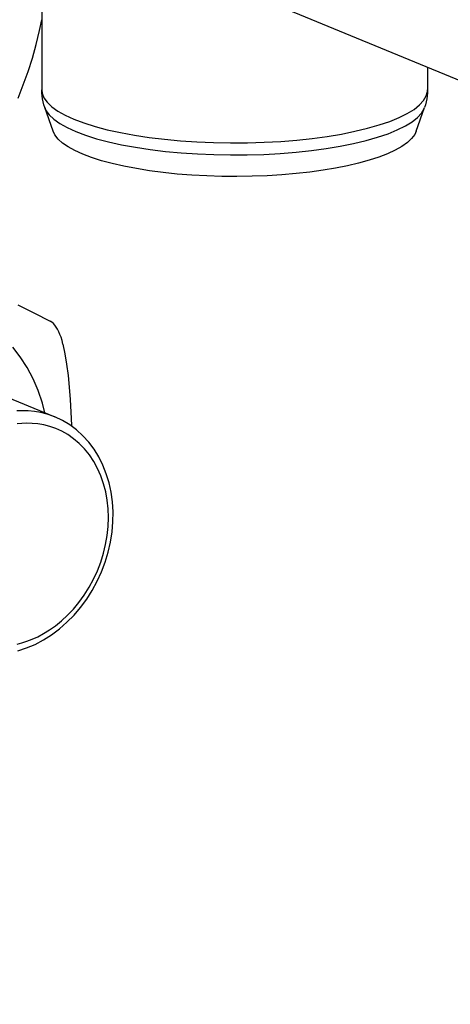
# Model space of a CAD drawing. Header units: inches. Extents: x 0 to 97.1, y 0 to 62.9.
# Tile 8 of 13: x 35.6 to 37.1, y 54.8 to 58.2. Entities that reach past the tile are written whole.
import ezdxf

# ---------------------------------------------------------------- set-up
doc = ezdxf.new("R2010")
doc.units = ezdxf.units.IN
doc.header["$LTSCALE"] = 5.342857
doc.header["$MEASUREMENT"] = 0
doc.layers.get('0').update_dxf_attribs({"linetype": 'CONTINUOUS'})

msp = doc.modelspace()

# ---------------------------------------------------------------- linework, layer by layer
at = {"color": 7, "linetype": 'Continuous'}
for p, q in [((35.5553, 58.6651), (44.8029, 54.8398)), ((35.7145, 58.5993), (35.7144, 57.9752)), ((35.7068, 58.1783), (35.7144, 58.2155)), ((35.6953, 58.1313), (35.7068, 58.1783)), ((35.6822, 58.0845), (35.6953, 58.1313)), ((35.6674, 58.0382), (35.6822, 58.0845)), ((35.651, 57.9923), (35.6674, 58.0382)), ((37.0358, 58.0527), (37.0358, 57.9749)), ((35.633, 57.9471), (35.651, 57.9923)), ((35.7147, 57.965), (35.7144, 57.9752)), ((35.7144, 57.9752), (35.7156, 57.964)), ((37.0316, 57.9545), (37.0356, 57.9702)), ((37.0358, 57.9749), (37.0355, 57.9647)), ((37.0356, 57.9702), (37.0358, 57.9749)), ((35.7155, 57.9548), (35.7147, 57.965)), ((35.7169, 57.9446), (35.7155, 57.9548)), ((35.7156, 57.964), (35.7217, 57.9483)), ((35.7189, 57.9345), (35.7169, 57.9446)), ((35.7215, 57.9245), (35.7189, 57.9345)), ((35.7217, 57.9483), (35.7327, 57.9327)), ((37.0086, 57.9234), (37.0226, 57.9388)), ((37.0226, 57.9388), (37.0316, 57.9545)), ((37.0312, 57.9343), (37.0286, 57.9243)), ((37.0332, 57.9444), (37.0312, 57.9343)), ((37.0346, 57.9545), (37.0332, 57.9444)), ((37.0355, 57.9647), (37.0346, 57.9545)), ((35.7247, 57.9146), (35.7215, 57.9245)), ((35.7529, 57.8335), (35.7247, 57.9146)), ((35.7247, 57.9146), (35.7289, 57.9051)), ((35.7289, 57.9051), (35.7399, 57.8897)), ((35.7327, 57.9327), (35.7487, 57.9174)), ((35.7487, 57.9174), (35.7695, 57.9025)), ((35.7695, 57.9025), (35.795, 57.8883)), ((36.9665, 57.894), (36.9899, 57.9085)), ((36.9899, 57.9085), (37.0086, 57.9234)), ((36.9972, 57.8333), (37.0255, 57.9144)), ((37.0154, 57.8958), (37.0243, 57.9112)), ((37.0243, 57.9112), (37.0255, 57.9144)), ((37.0286, 57.9243), (37.0255, 57.9144)), ((35.7399, 57.8897), (35.7557, 57.8746)), ((35.7557, 57.8746), (35.7762, 57.8599)), ((35.795, 57.8883), (35.8248, 57.8747)), ((35.8248, 57.8747), (35.8589, 57.8618)), ((36.8705, 57.8549), (36.9066, 57.8671)), ((36.9066, 57.8671), (36.9387, 57.8802)), ((36.9387, 57.8802), (36.9665, 57.894)), ((36.96, 57.8515), (36.9831, 57.8658)), ((36.9831, 57.8658), (37.0016, 57.8806)), ((37.0016, 57.8806), (37.0154, 57.8958)), ((35.7592, 57.8206), (35.7529, 57.8335)), ((35.7762, 57.8599), (35.8014, 57.8458)), ((35.8014, 57.8458), (35.8309, 57.8323)), ((35.8309, 57.8323), (35.8646, 57.8196)), ((35.8589, 57.8618), (35.8969, 57.8498)), ((35.8969, 57.8498), (35.9386, 57.8388)), ((35.9386, 57.8388), (35.9837, 57.8289)), ((36.7408, 57.8238), (36.7873, 57.8331)), ((36.7873, 57.8331), (36.8306, 57.8435)), ((36.8306, 57.8435), (36.8705, 57.8549)), ((36.9007, 57.8249), (36.9324, 57.8378)), ((36.9324, 57.8378), (36.96, 57.8515)), ((36.9972, 57.8333), (36.992, 57.8221)), ((35.7702, 57.8066), (35.7592, 57.8206)), ((35.7853, 57.793), (35.7702, 57.8066)), ((35.8646, 57.8196), (35.9022, 57.8078)), ((35.9022, 57.8078), (35.9435, 57.7969)), ((35.9837, 57.8289), (36.0317, 57.82)), ((36.0317, 57.82), (36.0824, 57.8123)), ((36.0824, 57.8123), (36.1353, 57.8059)), ((36.1353, 57.8059), (36.19, 57.8008)), ((36.19, 57.8008), (36.2462, 57.797)), ((36.4763, 57.7956), (36.533, 57.7987)), ((36.533, 57.7987), (36.588, 57.8032)), ((36.588, 57.8032), (36.6412, 57.8088)), ((36.6412, 57.8088), (36.6923, 57.8157)), ((36.6923, 57.8157), (36.7408, 57.8238)), ((36.7827, 57.7912), (36.8256, 57.8015)), ((36.8256, 57.8015), (36.865, 57.8128)), ((36.865, 57.8128), (36.9007, 57.8249)), ((36.9815, 57.8082), (36.9669, 57.7945)), ((36.992, 57.8221), (36.9815, 57.8082)), ((35.8045, 57.7797), (35.7853, 57.793)), ((35.8276, 57.767), (35.8045, 57.7797)), ((35.8546, 57.7548), (35.8276, 57.767)), ((35.9435, 57.7969), (35.988, 57.787)), ((35.988, 57.787), (36.0355, 57.7783)), ((36.0355, 57.7783), (36.0856, 57.7707)), ((36.0856, 57.7707), (36.1379, 57.7644)), ((36.1379, 57.7644), (36.1921, 57.7593)), ((36.2462, 57.797), (36.3033, 57.7946)), ((36.3033, 57.7946), (36.361, 57.7935)), ((36.361, 57.7935), (36.4188, 57.7939)), ((36.4188, 57.7939), (36.4763, 57.7956)), ((36.5856, 57.7616), (36.6382, 57.7672)), ((36.6382, 57.7672), (36.6887, 57.7741)), ((36.6887, 57.7741), (36.7367, 57.782)), ((36.7367, 57.782), (36.7827, 57.7912)), ((36.9255, 57.7683), (36.899, 57.756)), ((36.9481, 57.7811), (36.9255, 57.7683)), ((36.9669, 57.7945), (36.9481, 57.7811)), ((35.8851, 57.7432), (35.8546, 57.7548)), ((35.9189, 57.7324), (35.8851, 57.7432)), ((35.956, 57.7224), (35.9189, 57.7324)), ((36.1921, 57.7593), (36.2476, 57.7556)), ((36.2476, 57.7556), (36.3041, 57.7532)), ((36.3041, 57.7532), (36.3611, 57.7521)), ((36.3611, 57.7521), (36.4183, 57.7525)), ((36.4183, 57.7525), (36.4752, 57.7542)), ((36.4752, 57.7542), (36.5312, 57.7573)), ((36.5312, 57.7573), (36.5856, 57.7616)), ((36.836, 57.7337), (36.8, 57.7237)), ((36.8691, 57.7445), (36.836, 57.7337)), ((36.899, 57.756), (36.8691, 57.7445)), ((35.9959, 57.7133), (35.956, 57.7224)), ((36.0384, 57.7051), (35.9959, 57.7133)), ((36.0833, 57.6979), (36.0384, 57.7051)), ((36.1301, 57.6918), (36.0833, 57.6979)), ((36.6781, 57.6995), (36.6331, 57.6933)), ((36.721, 57.7067), (36.6781, 57.6995)), ((36.7617, 57.7147), (36.721, 57.7067)), ((36.8, 57.7237), (36.7617, 57.7147)), ((36.1786, 57.6867), (36.1301, 57.6918)), ((36.2285, 57.6828), (36.1786, 57.6867)), ((36.2795, 57.6801), (36.2285, 57.6828)), ((36.3311, 57.6784), (36.2795, 57.6801)), ((36.3831, 57.678), (36.3311, 57.6784)), ((36.435, 57.6788), (36.3831, 57.678)), ((36.4864, 57.6807), (36.435, 57.6788)), ((36.5368, 57.6838), (36.4864, 57.6807)), ((36.5858, 57.688), (36.5368, 57.6838)), ((36.6331, 57.6933), (36.5858, 57.688)), ((35.6325, 57.2378), (35.6823, 57.2132)), ((35.6823, 57.2132), (35.7052, 57.2018)), ((35.7052, 57.2018), (35.7254, 57.1915)), ((35.7254, 57.1915), (35.7435, 57.1823)), ((35.7492, 57.1786), (35.7435, 57.1823)), ((35.7545, 57.1738), (35.7492, 57.1786)), ((35.7595, 57.1681), (35.7545, 57.1738)), ((35.7641, 57.1616), (35.7595, 57.1681)), ((35.7684, 57.1542), (35.7641, 57.1616)), ((35.7726, 57.1461), (35.7684, 57.1542)), ((35.7766, 57.137), (35.7726, 57.1461)), ((35.7803, 57.1269), (35.7766, 57.137)), ((35.7838, 57.1157), (35.7803, 57.1269)), ((35.6407, 57.0594), (35.6148, 57.0927)), ((35.7868, 57.1035), (35.7838, 57.1157)), ((35.7868, 57.1035), (35.7935, 57.07)), ((35.2388, 57.0693), (35.7597, 56.8539)), ((35.664, 57.0234), (35.6407, 57.0594)), ((35.7935, 57.07), (35.7993, 57.0342)), ((35.6845, 56.9849), (35.664, 57.0234)), ((35.7993, 57.0342), (35.8043, 56.9959)), ((35.8043, 56.9959), (35.8085, 56.9556)), ((35.7021, 56.9441), (35.6845, 56.9849)), ((35.8085, 56.9556), (35.8118, 56.9136)), ((35.7166, 56.9013), (35.7021, 56.9441)), ((35.725, 56.8682), (35.7166, 56.9013)), ((35.8118, 56.9136), (35.8142, 56.8704)), ((35.6482, 56.875), (35.6294, 56.8742)), ((35.6681, 56.8746), (35.6482, 56.875)), ((35.6891, 56.8726), (35.6681, 56.8746)), ((35.7109, 56.8689), (35.6891, 56.8726)), ((35.7332, 56.8633), (35.7109, 56.8689)), ((35.7558, 56.8554), (35.7332, 56.8633)), ((35.7596, 56.8539), (35.7558, 56.8554)), ((35.7857, 56.8415), (35.7597, 56.8539)), ((35.8142, 56.8704), (35.8159, 56.826)), ((35.6463, 56.8313), (35.6304, 56.8298)), ((35.6636, 56.832), (35.6463, 56.8313)), ((35.6819, 56.8317), (35.6636, 56.832)), ((35.7011, 56.8299), (35.6819, 56.8317)), ((35.721, 56.8265), (35.7011, 56.8299)), ((35.7415, 56.8213), (35.721, 56.8265)), ((35.7622, 56.8141), (35.7415, 56.8213)), ((35.8105, 56.8266), (35.7857, 56.8415)), ((35.8338, 56.8092), (35.8105, 56.8266)), ((35.8159, 56.826), (35.816, 56.8225)), ((35.783, 56.8048), (35.7622, 56.8141)), ((35.8035, 56.7932), (35.783, 56.8048)), ((35.8236, 56.7793), (35.8035, 56.7932)), ((35.8555, 56.7894), (35.8338, 56.8092)), ((35.8756, 56.7673), (35.8555, 56.7894)), ((35.8428, 56.763), (35.8236, 56.7793)), ((35.8609, 56.7444), (35.8428, 56.763)), ((35.8937, 56.7431), (35.8756, 56.7673)), ((35.8776, 56.7238), (35.8609, 56.7444)), ((35.8927, 56.7012), (35.8776, 56.7238)), ((35.9098, 56.7169), (35.8937, 56.7431)), ((35.9059, 56.6771), (35.8927, 56.7012)), ((35.9238, 56.689), (35.9098, 56.7169)), ((35.9356, 56.6593), (35.9238, 56.689)), ((35.9171, 56.6516), (35.9059, 56.6771)), ((35.9263, 56.6249), (35.9171, 56.6516)), ((35.945, 56.6282), (35.9356, 56.6593)), ((35.9335, 56.5971), (35.9263, 56.6249)), ((35.952, 56.596), (35.945, 56.6282)), ((35.9387, 56.5684), (35.9335, 56.5971)), ((35.9566, 56.5628), (35.952, 56.596)), ((35.9418, 56.5388), (35.9387, 56.5684)), ((35.9587, 56.5289), (35.9566, 56.5628)), ((35.9428, 56.5086), (35.9418, 56.5388)), ((35.9582, 56.4944), (35.9587, 56.5289)), ((35.9417, 56.4781), (35.9428, 56.5086)), ((35.9553, 56.4597), (35.9582, 56.4944)), ((35.9385, 56.4474), (35.9417, 56.4781)), ((35.9499, 56.4249), (35.9553, 56.4597)), ((35.9259, 56.3863), (35.9332, 56.4168)), ((35.9332, 56.4168), (35.9385, 56.4474)), ((35.942, 56.3904), (35.9499, 56.4249)), ((35.9166, 56.3563), (35.9259, 56.3863)), ((35.9318, 56.3564), (35.942, 56.3904)), ((35.9052, 56.3267), (35.9166, 56.3563)), ((35.9192, 56.323), (35.9318, 56.3564)), ((35.8919, 56.2978), (35.9052, 56.3267)), ((35.9044, 56.2905), (35.9192, 56.323)), ((35.8768, 56.2698), (35.8919, 56.2978)), ((35.8874, 56.2592), (35.9044, 56.2905)), ((35.86, 56.2431), (35.8768, 56.2698)), ((35.8685, 56.2293), (35.8874, 56.2592)), ((35.8226, 56.1949), (35.8418, 56.218)), ((35.8418, 56.218), (35.86, 56.2431)), ((35.8476, 56.2009), (35.8685, 56.2293)), ((35.8025, 56.1737), (35.8226, 56.1949)), ((35.825, 56.1743), (35.8476, 56.2009)), ((35.7613, 56.138), (35.782, 56.1548)), ((35.7751, 56.1271), (35.8007, 56.1496)), ((35.782, 56.1548), (35.8025, 56.1737)), ((35.8007, 56.1496), (35.825, 56.1743)), ((35.7004, 56.1003), (35.7202, 56.1108)), ((35.7202, 56.1108), (35.7406, 56.1234)), ((35.7406, 56.1234), (35.7613, 56.138)), ((35.7481, 56.1069), (35.7751, 56.1271)), ((35.6301, 56.0748), (35.6459, 56.0791)), ((35.6459, 56.0791), (35.663, 56.0846)), ((35.663, 56.0846), (35.6812, 56.0916)), ((35.6812, 56.0916), (35.7004, 56.1003)), ((35.6914, 56.074), (35.7202, 56.0891)), ((35.7202, 56.0891), (35.7481, 56.1069)), ((35.6323, 56.0519), (35.6621, 56.0616)), ((35.6621, 56.0616), (35.6914, 56.074))]:
    msp.add_line(p, q, dxfattribs=at)

doc.saveas('drawing.dxf')
